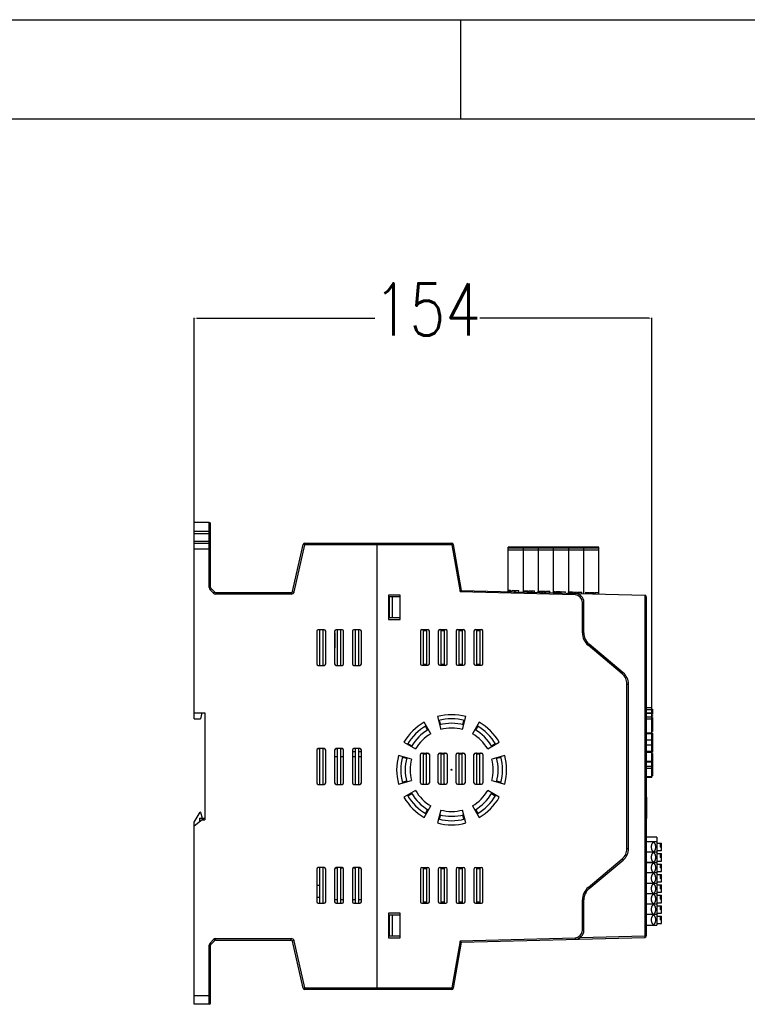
# Model space of a CAD drawing. Header units: millimetres. Extents: x -2787 to 4673, y -54 to 2046.
# Tile 27 of 124: x -2440 to -2196, y 392 to 723. Entities that reach past the tile are written whole.
import ezdxf

# ---------------------------------------------------------------- set-up
doc = ezdxf.new("R2010")
doc.units = ezdxf.units.MM
doc.header["$LTSCALE"] = 81.675
doc.header["$PDMODE"] = 3
doc.header["$PDSIZE"] = 0.3125
doc.layers.get('0').update_dxf_attribs({"linetype": 'CONTINUOUS'})
doc.layers.get('DEFPOINTS').update_dxf_attribs({"linetype": 'CONTINUOUS'})
doc.styles.get("Standard").update_dxf_attribs({"font": 'SIMPLEX.SHX', "width": 0.8})
doc.dimstyles.new('DIMSTYLE_2', dxfattribs={"dimtxt": 17.5, "dimasz": 0.9375, "dimexe": 0.125, "dimexo": 0.0625, "dimtad": 0, "dimtih": 1, "dimtoh": 1, "dimdsep": 46, "dimtxsty": 'Standard', "dimblk": '_FILLED', "dimblk1": '_FILLED', "dimblk2": '_FILLED', "dimcen": 0.09, "dimazin": 2, "dimtfac": 1, "dimtmove": 0, "dimatfit": 2, "dimldrblk": '_FILLED', "dimfxl": 1, "dimtolj": 1, "dimarcsym": 0})

# ---------------------------------------------------------------- blocks, each defined once
blk = doc.blocks.new('_FILLED')
at = {"color": 0, "linetype": 'ByBlock'}
blk.add_solid([(0, 0), (-1, 0.17), (-1, -0.17)], dxfattribs=at)
blk = doc.blocks.new('*D23')
at = {"color": 0, "lineweight": -2, "transparency": 16777216}
for p, q in [((-2381.57, 545.45), (-2381.57, 623.05)), ((-2380.63, 622.93), (-2320.81, 622.93)), ((-2228.66, 622.93), (-2285.56, 622.93)), ((-2227.73, 490.22), (-2227.73, 623.05))]:
    blk.add_line(p, q, dxfattribs=at)
at = {"layer": 'DEFPOINTS', "color": 0, "transparency": 16777216}
for p in [(-2227.73, 622.93), (-2381.57, 545.39), (-2227.73, 490.16)]:
    blk.add_point(p, dxfattribs=at)
at = {"color": 0, "lineweight": -2, "transparency": 16777216, "xscale": 0.9375, "yscale": 0.9375, "zscale": 0.9375, "rotation": 180}
blk.add_blockref('_FILLED', (-2381.57, 622.93), dxfattribs=at)
at = {"color": 0, "lineweight": -2, "transparency": 16777216, "xscale": 0.9375, "yscale": 0.9375, "zscale": 0.9375}
blk.add_blockref('_FILLED', (-2227.73, 622.93), dxfattribs=at)
at = {"color": 0, "transparency": 16777216, "insert": (-2303.19, 634.6), "char_height": 17.5, "width": 28, "attachment_point": 2, "line_spacing_factor": 0.9}
blk.add_mtext('\\A1;154', dxfattribs=at)

msp = doc.modelspace()

# ---------------------------------------------------------------- linework, layer by layer
at = {"color": 3}
for p, q in [((-2787.047, 723.283), (-1797.047, 723.283)), ((-2381.567, 488.245), (-2381.567, 554.245)), ((-2376.567, 554.245), (-2381.567, 554.245)), ((-2376.567, 532.352), (-2376.567, 554.245)), ((-2376.067, 532.352), (-2376.067, 553.745)), ((-2376.067, 551.245), (-2381.567, 551.245)), ((-2376.067, 550.444), (-2381.567, 550.444)), ((-2376.567, 547.871), (-2381.567, 547.871)), ((-2381.567, 547.245), (-2376.567, 547.245)), ((-2348.503, 531.034), (-2344.912, 546.856)), ((-2348.015, 530.924), (-2344.425, 546.745)), ((-2344.425, 546.745), (-2344.912, 546.856)), ((-2344.425, 547.245), (-2344.425, 546.745)), ((-2344.425, 547.245), (-2294.987, 547.245)), ((-2294.987, 546.745), (-2344.425, 546.745)), ((-2320.067, 397.245), (-2320.067, 547.245)), ((-2294.987, 547.245), (-2294.987, 546.745)), ((-2294.987, 546.745), (-2294.494, 546.832)), ((-2294.987, 546.745), (-2292.19, 530.885)), ((-2294.494, 546.832), (-2291.769, 531.374)), ((-2376.067, 545.245), (-2381.567, 545.245)), ((-2275.977, 530.96), (-2275.977, 545.985)), ((-2275.977, 545.985), (-2245.497, 545.985)), ((-2245.497, 545.885), (-2275.977, 545.885)), ((-2275.977, 545.835), (-2245.497, 545.835)), ((-2275.977, 545.735), (-2245.497, 545.735)), ((-2245.497, 545.635), (-2275.977, 545.635)), ((-2275.977, 545.085), (-2245.497, 545.085)), ((-2245.497, 544.985), (-2275.977, 544.985)), ((-2245.497, 544.885), (-2275.977, 544.885)), ((-2270.897, 530.827), (-2270.897, 545.985)), ((-2265.817, 531.194), (-2265.817, 545.985)), ((-2260.737, 531.061), (-2260.737, 545.985)), ((-2255.657, 530.928), (-2255.657, 545.985)), ((-2250.577, 530.295), (-2250.577, 545.985)), ((-2245.497, 530.662), (-2245.497, 545.985)), ((-2376.067, 532.352), (-2376.567, 532.352)), ((-2375.921, 531.999), (-2376.274, 531.645)), ((-2375.067, 530.438), (-2376.274, 531.645)), ((-2374.714, 530.791), (-2375.921, 531.999)), ((-2374.714, 530.791), (-2375.067, 530.438)), ((-2374.36, 530.645), (-2374.36, 530.145)), ((-2374.36, 530.645), (-2348.99, 530.645)), ((-2348.99, 530.145), (-2374.36, 530.145)), ((-2348.99, 530.145), (-2348.99, 530.645)), ((-2348.503, 531.034), (-2348.015, 530.924)), ((-2316.267, 529.845), (-2316.267, 521.645)), ((-2312.367, 529.845), (-2316.267, 529.845)), ((-2312.367, 521.645), (-2312.367, 529.845)), ((-2292.19, 530.885), (-2291.769, 531.374)), ((-2253.502, 529.872), (-2292.19, 530.885)), ((-2291.769, 531.374), (-2230.041, 529.757)), ((-2275.867, 530.957), (-2275.854, 531.457)), ((-2275.854, 531.457), (-2275.179, 531.44)), ((-2275.53, 530.949), (-2275.516, 531.448)), ((-2275.192, 530.94), (-2275.179, 531.44)), ((-2274.742, 530.928), (-2274.729, 531.428)), ((-2274.729, 531.428), (-2272.48, 531.369)), ((-2273.843, 530.904), (-2273.83, 531.404)), ((-2273.393, 530.893), (-2273.38, 531.392)), ((-2272.493, 530.869), (-2272.48, 531.369)), ((-2270.869, 530.827), (-2270.856, 531.326)), ((-2270.856, 531.326), (-2269.281, 531.285)), ((-2270.825, 530.825), (-2270.812, 531.325)), ((-2270.65, 530.821), (-2270.637, 531.321)), ((-2270.475, 530.816), (-2270.462, 531.316)), ((-2270.213, 530.809), (-2270.2, 531.309)), ((-2270.038, 530.805), (-2270.025, 531.305)), ((-2269.732, 530.797), (-2269.718, 531.297)), ((-2269.557, 530.792), (-2269.543, 531.292)), ((-2269.382, 530.788), (-2269.369, 531.287)), ((-2269.338, 530.786), (-2269.325, 531.286)), ((-2269.294, 530.785), (-2269.281, 531.285)), ((-2268.944, 530.776), (-2268.931, 531.276)), ((-2268.931, 531.276), (-2267.182, 531.23)), ((-2268.245, 530.758), (-2268.231, 531.258)), ((-2267.895, 530.749), (-2267.882, 531.249)), ((-2267.195, 530.73), (-2267.182, 531.23)), ((-2265.97, 530.698), (-2265.957, 531.198)), ((-2265.957, 531.198), (-2265.507, 531.186)), ((-2265.745, 530.692), (-2265.732, 531.192)), ((-2265.52, 530.687), (-2265.507, 531.186)), ((-2265.221, 530.679), (-2265.207, 531.179)), ((-2265.207, 531.179), (-2263.708, 531.139)), ((-2264.621, 530.663), (-2264.608, 531.163)), ((-2264.321, 530.655), (-2264.308, 531.155)), ((-2263.721, 530.639), (-2263.708, 531.139)), ((-2263.421, 530.632), (-2263.408, 531.131)), ((-2263.408, 531.131), (-2261.984, 531.094)), ((-2261.997, 530.594), (-2261.984, 531.094)), ((-2260.735, 530.561), (-2260.722, 531.061)), ((-2260.722, 531.061), (-2260.272, 531.049)), ((-2260.51, 530.555), (-2260.497, 531.055)), ((-2260.285, 530.549), (-2260.272, 531.049)), ((-2259.985, 530.542), (-2259.972, 531.041)), ((-2259.972, 531.041), (-2258.51, 531.003)), ((-2259.947, 530.541), (-2259.934, 531.04)), ((-2259.797, 530.537), (-2259.784, 531.036)), ((-2259.647, 530.533), (-2259.634, 531.033)), ((-2259.46, 530.528), (-2259.447, 531.028)), ((-2259.123, 530.519), (-2259.11, 531.019)), ((-2258.935, 530.514), (-2258.922, 531.014)), ((-2258.785, 530.51), (-2258.772, 531.01)), ((-2258.635, 530.506), (-2258.622, 531.006)), ((-2258.56, 530.504), (-2258.547, 531.004)), ((-2258.523, 530.503), (-2258.51, 531.003)), ((-2258.223, 530.495), (-2258.21, 530.995)), ((-2258.21, 530.995), (-2256.785, 530.958)), ((-2256.798, 530.458), (-2256.785, 530.958)), ((-2255.768, 530.431), (-2255.754, 530.931)), ((-2255.754, 530.931), (-2254.517, 530.899)), ((-2255.733, 530.43), (-2255.72, 530.93)), ((-2255.596, 530.427), (-2255.583, 530.926)), ((-2255.458, 530.423), (-2255.445, 530.923)), ((-2255.252, 530.418), (-2255.239, 530.917)), ((-2255.115, 530.414), (-2255.102, 530.914)), ((-2254.874, 530.408), (-2254.861, 530.908)), ((-2254.737, 530.404), (-2254.724, 530.904)), ((-2254.599, 530.401), (-2254.586, 530.9)), ((-2254.565, 530.4), (-2254.552, 530.899)), ((-2254.53, 530.399), (-2254.517, 530.899)), ((-2254.256, 530.392), (-2254.242, 530.891)), ((-2254.242, 530.891), (-2252.868, 530.855)), ((-2253.706, 530.377), (-2253.693, 530.877)), ((-2253.502, 529.872), (-2253.489, 530.371)), ((-2253.431, 530.37), (-2253.418, 530.87)), ((-2252.881, 530.356), (-2252.868, 530.855)), ((-2252.606, 530.348), (-2252.593, 530.848)), ((-2252.593, 530.848), (-2251.287, 530.814)), ((-2251.3, 530.314), (-2251.287, 530.814)), ((-2249.935, 530.278), (-2249.922, 530.778)), ((-2249.922, 530.778), (-2248.685, 530.746)), ((-2249.901, 530.278), (-2249.888, 530.777)), ((-2249.763, 530.274), (-2249.75, 530.774)), ((-2249.626, 530.27), (-2249.613, 530.77)), ((-2249.42, 530.265), (-2249.407, 530.765)), ((-2249.282, 530.261), (-2249.269, 530.761)), ((-2249.042, 530.255), (-2249.029, 530.755)), ((-2248.904, 530.251), (-2248.891, 530.751)), ((-2248.767, 530.248), (-2248.754, 530.748)), ((-2248.732, 530.247), (-2248.719, 530.747)), ((-2248.698, 530.246), (-2248.685, 530.746)), ((-2248.423, 530.239), (-2248.41, 530.739)), ((-2248.41, 530.739), (-2247.07, 530.704)), ((-2248.389, 530.238), (-2248.376, 530.738)), ((-2248.251, 530.234), (-2248.238, 530.734)), ((-2248.114, 530.231), (-2248.101, 530.731)), ((-2247.942, 530.226), (-2247.929, 530.726)), ((-2247.633, 530.218), (-2247.62, 530.718)), ((-2247.461, 530.214), (-2247.448, 530.713)), ((-2247.324, 530.21), (-2247.31, 530.71)), ((-2247.186, 530.206), (-2247.173, 530.706)), ((-2247.117, 530.205), (-2247.104, 530.704)), ((-2247.083, 530.204), (-2247.07, 530.704)), ((-2246.808, 530.197), (-2246.795, 530.696)), ((-2246.795, 530.696), (-2245.489, 530.662)), ((-2245.502, 530.162), (-2245.489, 530.662)), ((-2230.041, 529.757), (-2230.041, 415.232)), ((-2312.467, 529.245), (-2316.267, 529.245)), ((-2316.067, 529.245), (-2316.067, 522.245)), ((-2315.067, 529.245), (-2315.067, 522.245)), ((-2312.467, 529.245), (-2312.467, 522.245)), ((-2312.367, 527.245), (-2312.467, 527.245)), ((-2251.067, 517.163), (-2251.067, 527.372)), ((-2251.067, 527.372), (-2250.567, 527.372)), ((-2250.567, 517.163), (-2250.567, 527.372)), ((-2229.567, 529.258), (-2229.567, 415.232)), ((-2316.267, 522.245), (-2312.467, 522.245)), ((-2316.267, 521.645), (-2312.367, 521.645)), ((-2340.367, 517.697), (-2340.367, 506.697)), ((-2337.867, 518.197), (-2339.867, 518.197)), ((-2339.367, 506.397), (-2339.367, 517.997)), ((-2338.367, 517.997), (-2338.367, 506.397)), ((-2337.367, 506.697), (-2337.367, 517.697)), ((-2334.367, 517.697), (-2334.367, 506.697)), ((-2334.367, 517.095), (-2334.317, 517.095)), ((-2334.317, 517.095), (-2334.317, 512.095)), ((-2331.867, 518.197), (-2333.867, 518.197)), ((-2333.367, 506.397), (-2333.367, 517.997)), ((-2332.367, 517.997), (-2332.367, 506.397)), ((-2331.367, 506.697), (-2331.367, 517.697)), ((-2328.367, 517.697), (-2328.367, 506.697)), ((-2325.867, 518.197), (-2327.867, 518.197)), ((-2327.367, 506.397), (-2327.367, 517.997)), ((-2326.367, 517.997), (-2326.367, 506.397)), ((-2325.367, 506.697), (-2325.367, 517.697)), ((-2305.519, 517.734), (-2305.519, 506.735)), ((-2305.019, 518.234), (-2303.025, 518.234)), ((-2304.522, 506.435), (-2304.522, 518.034)), ((-2304.522, 517.934), (-2303.522, 517.934)), ((-2303.522, 518.034), (-2303.522, 506.435)), ((-2302.525, 506.735), (-2302.525, 517.734)), ((-2299.519, 517.734), (-2299.519, 506.735)), ((-2299.019, 518.234), (-2297.025, 518.234)), ((-2298.522, 506.435), (-2298.522, 518.034)), ((-2298.522, 517.934), (-2297.522, 517.934)), ((-2297.522, 518.034), (-2297.522, 506.435)), ((-2296.525, 506.735), (-2296.525, 517.734)), ((-2293.519, 517.734), (-2293.519, 506.735)), ((-2293.019, 518.234), (-2291.025, 518.234)), ((-2292.522, 506.435), (-2292.522, 518.034)), ((-2292.522, 517.934), (-2291.522, 517.934)), ((-2291.522, 518.034), (-2291.522, 506.435)), ((-2290.525, 506.735), (-2290.525, 517.734)), ((-2287.519, 517.734), (-2287.519, 506.735)), ((-2287.019, 518.234), (-2285.025, 518.234)), ((-2286.522, 506.435), (-2286.522, 518.034)), ((-2286.522, 517.934), (-2285.522, 517.934)), ((-2285.522, 518.034), (-2285.522, 506.435)), ((-2284.525, 506.735), (-2284.525, 517.734)), ((-2251.067, 517.163), (-2250.567, 517.163)), ((-2249.102, 512.95), (-2248.781, 513.333)), ((-2237.353, 503.744), (-2248.781, 513.333)), ((-2334.317, 512.095), (-2334.367, 512.095)), ((-2237.675, 503.361), (-2249.102, 512.95)), ((-2303.522, 506.535), (-2304.522, 506.535)), ((-2297.522, 506.535), (-2298.522, 506.535)), ((-2291.522, 506.535), (-2292.522, 506.535)), ((-2285.522, 506.535), (-2286.522, 506.535)), ((-2339.867, 506.197), (-2337.867, 506.197)), ((-2333.867, 506.197), (-2331.867, 506.197)), ((-2327.867, 506.197), (-2325.867, 506.197)), ((-2305.019, 506.235), (-2303.025, 506.235)), ((-2299.019, 506.235), (-2297.025, 506.235)), ((-2293.019, 506.235), (-2291.025, 506.235)), ((-2287.019, 506.235), (-2285.025, 506.235)), ((-2237.675, 503.361), (-2237.353, 503.744)), ((-2236.067, 499.914), (-2235.567, 499.914)), ((-2236.067, 444.577), (-2236.067, 499.914)), ((-2235.567, 444.577), (-2235.567, 499.914)), ((-2381.567, 490.245), (-2377.967, 490.245)), ((-2379.075, 490.245), (-2379.485, 488.245)), ((-2377.967, 490.245), (-2377.967, 454.245)), ((-2229.567, 492.045), (-2227.727, 492.045)), ((-2227.727, 491.245), (-2229.567, 491.245)), ((-2229.567, 490.256), (-2227.727, 490.256)), ((-2227.727, 490.015), (-2229.567, 490.015)), ((-2227.727, 468.445), (-2227.727, 492.045)), ((-2227.727, 491.445), (-2227.527, 491.445)), ((-2227.727, 491.411), (-2227.527, 491.411)), ((-2227.727, 491.343), (-2227.527, 491.343)), ((-2227.727, 491.207), (-2227.527, 491.207)), ((-2227.727, 491.071), (-2227.527, 491.071)), ((-2227.727, 490.934), (-2227.527, 490.934)), ((-2227.727, 490.798), (-2227.527, 490.798)), ((-2227.727, 490.662), (-2227.527, 490.662)), ((-2227.727, 490.594), (-2227.527, 490.594)), ((-2227.727, 490.56), (-2227.527, 490.56)), ((-2227.727, 490.526), (-2227.527, 490.526)), ((-2227.727, 490.458), (-2227.527, 490.458)), ((-2227.727, 490.356), (-2227.527, 490.356)), ((-2227.727, 490.288), (-2227.527, 490.288)), ((-2227.727, 490.151), (-2227.527, 490.151)), ((-2227.727, 489.981), (-2227.527, 489.981)), ((-2227.527, 491.445), (-2227.527, 489.845)), ((-2381.567, 488.245), (-2379.485, 488.245)), ((-2302.027, 483.219), (-2304.277, 487.117)), ((-2299.815, 488.965), (-2298.651, 484.618)), ((-2299.169, 487.712), (-2298.781, 486.263)), ((-2291.404, 484.618), (-2290.239, 488.965)), ((-2291.274, 486.263), (-2290.885, 487.712)), ((-2285.777, 487.117), (-2288.027, 483.219)), ((-2229.567, 488.861), (-2227.727, 488.861)), ((-2227.727, 488.168), (-2229.567, 488.168)), ((-2227.727, 489.879), (-2227.527, 489.879)), ((-2227.727, 489.845), (-2227.527, 489.845)), ((-2227.727, 489.345), (-2227.527, 489.345)), ((-2227.727, 489.145), (-2227.527, 489.145)), ((-2227.727, 488.645), (-2227.527, 488.645)), ((-2227.727, 487.745), (-2227.527, 487.745)), ((-2227.527, 489.345), (-2227.527, 489.145)), ((-2227.527, 488.645), (-2227.527, 483.945)), ((-2303.098, 484.474), (-2303.848, 485.773)), ((-2286.206, 485.773), (-2286.956, 484.474)), ((-2229.567, 483.545), (-2227.727, 483.545)), ((-2227.727, 483.945), (-2227.527, 483.945)), ((-2227.727, 483.434), (-2227.527, 483.434)), ((-2227.527, 483.434), (-2227.527, 477.056)), ((-2311.049, 480.345), (-2307.151, 478.095)), ((-2282.903, 478.095), (-2279.006, 480.345)), ((-2227.727, 483.145), (-2229.567, 483.145)), ((-2229.567, 481.145), (-2227.727, 481.145)), ((-2227.727, 482.434), (-2227.527, 482.434)), ((-2227.727, 481.245), (-2227.527, 481.245)), ((-2340.367, 477.697), (-2340.367, 466.697)), ((-2339.442, 478.145), (-2340.08, 478.145)), ((-2337.867, 478.197), (-2339.867, 478.197)), ((-2339.367, 466.397), (-2339.367, 477.997)), ((-2338.367, 477.997), (-2338.367, 466.397)), ((-2337.367, 466.697), (-2337.367, 477.697)), ((-2334.367, 477.697), (-2334.367, 466.697)), ((-2334.317, 477.645), (-2334.367, 477.645)), ((-2334.317, 477.907), (-2334.317, 477.645)), ((-2333.442, 478.145), (-2334.08, 478.145)), ((-2331.867, 478.197), (-2333.867, 478.197)), ((-2333.367, 466.397), (-2333.367, 477.997)), ((-2332.367, 477.997), (-2332.367, 466.397)), ((-2331.654, 478.145), (-2332.293, 478.145)), ((-2331.367, 466.697), (-2331.367, 477.697)), ((-2328.367, 477.697), (-2328.367, 466.697)), ((-2327.367, 477.145), (-2328.367, 477.145)), ((-2325.867, 478.197), (-2327.867, 478.197)), ((-2327.367, 466.397), (-2327.367, 477.997)), ((-2326.367, 477.997), (-2326.367, 466.397)), ((-2325.367, 477.145), (-2326.367, 477.145)), ((-2325.367, 466.697), (-2325.367, 477.697)), ((-2309.706, 479.916), (-2308.406, 479.166)), ((-2305.019, 476.734), (-2303.025, 476.734)), ((-2299.019, 476.734), (-2297.025, 476.734)), ((-2293.019, 476.734), (-2291.025, 476.734)), ((-2287.019, 476.734), (-2285.025, 476.734)), ((-2281.648, 479.166), (-2280.349, 479.916)), ((-2227.727, 479.345), (-2229.567, 479.345)), ((-2229.567, 477.345), (-2227.727, 477.345)), ((-2227.727, 476.945), (-2229.567, 476.945)), ((-2227.727, 479.245), (-2227.527, 479.245)), ((-2227.727, 478.056), (-2227.527, 478.056)), ((-2227.727, 477.056), (-2227.527, 477.056)), ((-2333.367, 475.395), (-2334.367, 475.395)), ((-2331.367, 475.395), (-2332.367, 475.395)), ((-2327.367, 475.395), (-2328.367, 475.395)), ((-2325.367, 475.395), (-2326.367, 475.395)), ((-2308.55, 474.719), (-2312.897, 475.883)), ((-2310.195, 474.849), (-2311.644, 475.237)), ((-2305.519, 466.735), (-2305.519, 476.234)), ((-2304.522, 466.435), (-2304.522, 476.534)), ((-2304.522, 476.434), (-2303.522, 476.434)), ((-2303.522, 466.435), (-2303.522, 476.534)), ((-2302.525, 476.234), (-2302.525, 466.735)), ((-2299.519, 466.735), (-2299.519, 476.234)), ((-2298.522, 466.435), (-2298.522, 476.534)), ((-2298.522, 476.434), (-2297.522, 476.434)), ((-2297.522, 466.435), (-2297.522, 476.534)), ((-2296.525, 476.234), (-2296.525, 466.735)), ((-2293.519, 466.735), (-2293.519, 476.234)), ((-2292.522, 466.435), (-2292.522, 476.534)), ((-2292.522, 476.434), (-2291.522, 476.434)), ((-2291.522, 466.435), (-2291.522, 476.534)), ((-2290.525, 476.234), (-2290.525, 466.735)), ((-2287.519, 466.735), (-2287.519, 476.234)), ((-2286.522, 466.435), (-2286.522, 476.534)), ((-2286.522, 476.434), (-2285.522, 476.434)), ((-2285.522, 466.435), (-2285.522, 476.534)), ((-2284.525, 476.234), (-2284.525, 466.735)), ((-2277.157, 475.883), (-2281.504, 474.719)), ((-2278.411, 475.237), (-2279.86, 474.849)), ((-2229.567, 474.045), (-2227.727, 474.045)), ((-2227.727, 473.666), (-2229.567, 473.666)), ((-2227.727, 476.545), (-2227.527, 476.545)), ((-2227.527, 476.545), (-2227.527, 469.045)), ((-2229.567, 472.318), (-2227.727, 472.318)), ((-2227.727, 471.534), (-2229.567, 471.534)), ((-2227.727, 472.745), (-2227.527, 472.745)), ((-2227.727, 472.662), (-2227.527, 472.662)), ((-2227.727, 472.594), (-2227.527, 472.594)), ((-2227.727, 472.56), (-2227.527, 472.56)), ((-2227.727, 472.526), (-2227.527, 472.526)), ((-2227.727, 472.458), (-2227.527, 472.458)), ((-2227.727, 472.356), (-2227.527, 472.356)), ((-2227.727, 472.288), (-2227.527, 472.288)), ((-2227.727, 472.245), (-2227.527, 472.245)), ((-2227.727, 472.202), (-2227.527, 472.202)), ((-2227.727, 472.117), (-2227.527, 472.117)), ((-2227.727, 471.947), (-2227.527, 471.947)), ((-2227.727, 471.777), (-2227.527, 471.777)), ((-2227.727, 471.607), (-2227.527, 471.607)), ((-2227.727, 471.437), (-2227.527, 471.437)), ((-2227.727, 471.266), (-2227.527, 471.266)), ((-2227.727, 471.181), (-2227.527, 471.181)), ((-2227.727, 471.139), (-2227.527, 471.139)), ((-2227.727, 471.096), (-2227.527, 471.096)), ((-2227.727, 471.011), (-2227.527, 471.011)), ((-2227.727, 470.883), (-2227.527, 470.883)), ((-2227.727, 470.798), (-2227.527, 470.798)), ((-2227.727, 470.628), (-2227.527, 470.628)), ((-2227.727, 470.415), (-2227.527, 470.415)), ((-2227.727, 470.288), (-2227.527, 470.288)), ((-2227.727, 470.245), (-2227.527, 470.245)), ((-2312.897, 466.307), (-2308.55, 467.472)), ((-2311.644, 466.953), (-2310.195, 467.342)), ((-2281.504, 467.472), (-2277.157, 466.307)), ((-2279.86, 467.342), (-2278.411, 466.953)), ((-2229.567, 468.882), (-2227.727, 468.882)), ((-2227.727, 468.445), (-2229.567, 468.445)), ((-2227.727, 469.045), (-2227.527, 469.045)), ((-2339.867, 466.197), (-2337.867, 466.197)), ((-2333.867, 466.197), (-2331.867, 466.197)), ((-2327.867, 466.197), (-2325.867, 466.197)), ((-2307.151, 464.095), (-2311.049, 461.845)), ((-2305.019, 466.235), (-2303.025, 466.235)), ((-2299.019, 466.235), (-2297.025, 466.235)), ((-2293.019, 466.235), (-2291.025, 466.235)), ((-2287.019, 466.235), (-2285.025, 466.235)), ((-2279.006, 461.845), (-2282.903, 464.095)), ((-2308.406, 463.024), (-2309.706, 462.274)), ((-2280.349, 462.274), (-2281.648, 463.024)), ((-2229.547, 461.857), (-2229.547, 454.71)), ((-2381.567, 453.512), (-2379.567, 456.845)), ((-2379.503, 456.845), (-2379.567, 456.845)), ((-2379.503, 456.845), (-2378.967, 454.845)), ((-2304.277, 455.074), (-2302.027, 458.971)), ((-2303.848, 456.417), (-2303.098, 457.716)), ((-2298.651, 457.572), (-2299.815, 453.225)), ((-2290.239, 453.225), (-2291.404, 457.572)), ((-2288.027, 458.971), (-2285.777, 455.074)), ((-2286.956, 457.716), (-2286.206, 456.417)), ((-2381.567, 452.245), (-2378.317, 454.845)), ((-2379.767, 454.845), (-2379.767, 453.685)), ((-2379.767, 454.845), (-2377.967, 454.845)), ((-2379.067, 454.245), (-2377.967, 454.245)), ((-2298.781, 455.928), (-2299.169, 454.478)), ((-2290.885, 454.478), (-2291.274, 455.928)), ((-2381.567, 392.245), (-2381.567, 453.512)), ((-2226.027, 448.408), (-2229.567, 448.408)), ((-2226.027, 446.908), (-2229.567, 446.908)), ((-2226.027, 448.408), (-2226.027, 439.908)), ((-2236.067, 444.577), (-2235.567, 444.577)), ((-2226.027, 446.408), (-2224.427, 446.408)), ((-2226.027, 443.908), (-2224.427, 443.908)), ((-2224.927, 446.408), (-2224.927, 445.106)), ((-2224.427, 445.106), (-2224.927, 445.106)), ((-2224.427, 443.908), (-2224.427, 446.408)), ((-2249.102, 431.54), (-2237.675, 441.129)), ((-2248.781, 431.157), (-2237.353, 440.746)), ((-2237.675, 441.129), (-2237.353, 440.746)), ((-2226.027, 443.408), (-2229.567, 443.408)), ((-2226.027, 442.908), (-2224.427, 442.908)), ((-2226.027, 440.408), (-2224.427, 440.408)), ((-2224.927, 442.908), (-2224.927, 441.606)), ((-2224.427, 441.606), (-2224.927, 441.606)), ((-2224.427, 440.408), (-2224.427, 442.908)), ((-2340.367, 437.697), (-2340.367, 426.697)), ((-2337.867, 438.197), (-2339.867, 438.197)), ((-2339.367, 426.397), (-2339.367, 437.997)), ((-2338.367, 437.997), (-2338.367, 426.397)), ((-2337.367, 426.697), (-2337.367, 437.697)), ((-2334.367, 437.697), (-2334.367, 426.697)), ((-2333.367, 437.995), (-2334.258, 437.995)), ((-2331.867, 438.197), (-2333.867, 438.197)), ((-2333.367, 426.397), (-2333.367, 437.997)), ((-2332.367, 437.997), (-2332.367, 426.397)), ((-2331.476, 437.995), (-2332.367, 437.995)), ((-2331.367, 426.697), (-2331.367, 437.697)), ((-2328.367, 437.697), (-2328.367, 426.697)), ((-2327.367, 437.995), (-2328.258, 437.995)), ((-2325.867, 438.197), (-2327.867, 438.197)), ((-2327.367, 426.397), (-2327.367, 437.997)), ((-2326.367, 437.997), (-2326.367, 426.397)), ((-2325.476, 437.995), (-2326.367, 437.995)), ((-2325.367, 426.697), (-2325.367, 437.697)), ((-2305.519, 437.734), (-2305.519, 426.735)), ((-2305.019, 438.234), (-2303.025, 438.234)), ((-2304.522, 426.435), (-2304.522, 438.034)), ((-2304.522, 437.934), (-2303.522, 437.934)), ((-2303.522, 438.034), (-2303.522, 426.435)), ((-2302.525, 426.735), (-2302.525, 437.734)), ((-2299.519, 437.734), (-2299.519, 426.735)), ((-2299.019, 438.234), (-2297.025, 438.234)), ((-2298.522, 426.435), (-2298.522, 438.034)), ((-2298.522, 437.934), (-2297.522, 437.934)), ((-2297.522, 438.034), (-2297.522, 426.435)), ((-2296.525, 426.735), (-2296.525, 437.734)), ((-2293.519, 437.734), (-2293.519, 426.735)), ((-2293.019, 438.234), (-2291.025, 438.234)), ((-2292.522, 426.435), (-2292.522, 438.034)), ((-2292.522, 437.934), (-2291.522, 437.934)), ((-2291.522, 438.034), (-2291.522, 426.435)), ((-2290.525, 426.735), (-2290.525, 437.734)), ((-2287.519, 437.734), (-2287.519, 426.735)), ((-2287.019, 438.234), (-2285.025, 438.234)), ((-2286.522, 426.435), (-2286.522, 438.034)), ((-2286.522, 437.934), (-2285.522, 437.934)), ((-2285.522, 438.034), (-2285.522, 426.435)), ((-2284.525, 426.735), (-2284.525, 437.734)), ((-2229.567, 439.908), (-2226.027, 439.908)), ((-2226.027, 439.895), (-2229.567, 439.895)), ((-2226.027, 439.895), (-2226.027, 418.895)), ((-2226.027, 439.395), (-2224.427, 439.395)), ((-2224.927, 439.395), (-2224.927, 438.093)), ((-2224.427, 438.093), (-2224.927, 438.093)), ((-2224.427, 436.895), (-2224.427, 439.395)), ((-2226.027, 436.395), (-2229.567, 436.395)), ((-2226.027, 436.895), (-2224.427, 436.895)), ((-2226.027, 435.895), (-2224.427, 435.895)), ((-2224.927, 435.895), (-2224.927, 434.593)), ((-2224.427, 434.593), (-2224.927, 434.593)), ((-2224.427, 433.395), (-2224.427, 435.895)), ((-2339.367, 432.195), (-2340.367, 432.195)), ((-2249.102, 431.54), (-2248.781, 431.157)), ((-2226.027, 432.895), (-2229.567, 432.895)), ((-2226.027, 433.395), (-2224.427, 433.395)), ((-2226.027, 432.395), (-2224.427, 432.395)), ((-2224.927, 432.395), (-2224.927, 431.093)), ((-2224.427, 431.093), (-2224.927, 431.093)), ((-2224.427, 429.895), (-2224.427, 432.395)), ((-2339.367, 428.195), (-2340.367, 428.195)), ((-2334.367, 427.495), (-2333.367, 427.495)), ((-2332.367, 427.495), (-2331.367, 427.495)), ((-2328.367, 427.495), (-2327.367, 427.495)), ((-2326.367, 427.495), (-2325.367, 427.495)), ((-2251.067, 427.327), (-2250.567, 427.327)), ((-2251.067, 417.118), (-2251.067, 427.327)), ((-2250.567, 417.118), (-2250.567, 427.327)), ((-2226.027, 429.395), (-2229.567, 429.395)), ((-2226.027, 429.895), (-2224.427, 429.895)), ((-2226.027, 428.895), (-2224.427, 428.895)), ((-2224.927, 428.895), (-2224.927, 427.593)), ((-2224.427, 427.593), (-2224.927, 427.593)), ((-2224.427, 426.395), (-2224.427, 428.895)), ((-2339.867, 426.197), (-2337.867, 426.197)), ((-2333.867, 426.197), (-2331.867, 426.197)), ((-2327.867, 426.197), (-2325.867, 426.197)), ((-2305.019, 426.235), (-2303.025, 426.235)), ((-2303.522, 426.535), (-2304.522, 426.535)), ((-2299.019, 426.235), (-2297.025, 426.235)), ((-2297.522, 426.535), (-2298.522, 426.535)), ((-2293.019, 426.235), (-2291.025, 426.235)), ((-2291.522, 426.535), (-2292.522, 426.535)), ((-2287.019, 426.235), (-2285.025, 426.235)), ((-2285.522, 426.535), (-2286.522, 426.535)), ((-2226.027, 425.895), (-2229.567, 425.895)), ((-2226.027, 426.395), (-2224.427, 426.395)), ((-2226.027, 425.395), (-2224.427, 425.395)), ((-2224.927, 425.395), (-2224.927, 424.093)), ((-2224.427, 424.093), (-2224.927, 424.093)), ((-2224.427, 422.895), (-2224.427, 425.395)), ((-2312.367, 422.845), (-2316.267, 422.845)), ((-2316.267, 422.845), (-2316.267, 414.645)), ((-2312.467, 422.245), (-2316.267, 422.245)), ((-2316.067, 422.245), (-2316.067, 415.245)), ((-2315.067, 422.245), (-2315.067, 415.245)), ((-2312.467, 422.245), (-2312.467, 415.245)), ((-2312.367, 414.645), (-2312.367, 422.845)), ((-2226.027, 422.395), (-2229.567, 422.395)), ((-2226.027, 422.895), (-2224.427, 422.895)), ((-2226.027, 421.895), (-2224.427, 421.895)), ((-2224.927, 421.895), (-2224.927, 420.593)), ((-2224.427, 420.593), (-2224.927, 420.593)), ((-2224.427, 419.395), (-2224.427, 421.895)), ((-2312.467, 417.245), (-2312.367, 417.245)), ((-2251.067, 417.118), (-2250.567, 417.118)), ((-2229.567, 418.895), (-2226.027, 418.895)), ((-2226.027, 419.395), (-2224.427, 419.395)), ((-2376.274, 412.845), (-2375.067, 414.052)), ((-2374.714, 413.699), (-2375.067, 414.052)), ((-2374.36, 413.845), (-2374.36, 414.345)), ((-2374.36, 414.345), (-2348.99, 414.345)), ((-2374.36, 413.845), (-2348.99, 413.845)), ((-2348.99, 413.845), (-2348.99, 414.345)), ((-2316.267, 415.245), (-2312.467, 415.245)), ((-2316.267, 414.645), (-2312.367, 414.645)), ((-2292.19, 413.605), (-2253.502, 414.618)), ((-2291.769, 413.116), (-2230.054, 414.732)), ((-2253.502, 414.618), (-2253.489, 414.119)), ((-2251.845, 414.661), (-2230.041, 415.232)), ((-2229.567, 415.232), (-2230.041, 415.232)), ((-2376.567, 392.245), (-2376.567, 412.138)), ((-2376.067, 412.138), (-2376.567, 412.138)), ((-2375.921, 412.491), (-2376.274, 412.845)), ((-2376.067, 392.745), (-2376.067, 412.138)), ((-2375.921, 412.491), (-2374.714, 413.699)), ((-2348.015, 413.566), (-2348.503, 413.456)), ((-2344.912, 397.634), (-2348.503, 413.456)), ((-2344.425, 397.745), (-2348.015, 413.566)), ((-2292.19, 413.605), (-2294.987, 397.745)), ((-2291.769, 413.116), (-2294.494, 397.658)), ((-2291.769, 413.116), (-2292.19, 413.605)), ((-2344.912, 397.634), (-2344.425, 397.745)), ((-2344.425, 397.745), (-2294.987, 397.745)), ((-2344.425, 397.745), (-2344.425, 397.245)), ((-2294.987, 397.245), (-2344.425, 397.245)), ((-2294.494, 397.658), (-2294.987, 397.745)), ((-2294.987, 397.745), (-2294.987, 397.245)), ((-2381.567, 395.245), (-2376.067, 395.245)), ((-2376.567, 392.245), (-2381.567, 392.245))]:
    msp.add_line(p, q, dxfattribs=at)
at = {"color": 7}
for p, q in [((-2292.047, 723.283), (-2292.047, 689.949)), ((-2753.714, 689.949), (-1830.38, 689.949))]:
    msp.add_line(p, q, dxfattribs=at)
at = {"color": 3}
msp.add_circle((-2295.027, 471.095), 0.153, dxfattribs=at)
for centre, radius, start, end in [((-2376.567, 553.745), 0.5, 0, 90), ((-2376.567, 546.745), 0.5, 0, 90), ((-2344.425, 546.745), 0.5, 90, 167.21312), ((-2294.987, 546.745), 0.5, 10, 90), ((-2375.567, 532.352), 1, 180, 225), ((-2375.567, 532.352), 0.5, 180, 225), ((-2374.36, 531.145), 1, 225, 270), ((-2374.36, 531.145), 0.5, 225, 270), ((-2348.99, 531.145), 0.5, 270, 347.21312), ((-2348.99, 531.145), 1, 270, 347.21312), ((-2253.567, 527.372), 2.5, 0, 88.5), ((-2253.567, 527.372), 3, 0, 88.5), ((-2230.067, 529.258), 0.5, 0, 88.5), ((-2339.867, 517.697), 0.5, 90, 180), ((-2339.567, 517.997), 0.2, 0, 90), ((-2338.167, 517.997), 0.2, 90, 180), ((-2337.867, 517.697), 0.5, 0, 90), ((-2333.867, 517.697), 0.5, 90, 180), ((-2333.567, 517.997), 0.2, 0, 90), ((-2332.167, 517.997), 0.2, 90, 180), ((-2331.867, 517.697), 0.5, 0, 90), ((-2327.867, 517.697), 0.5, 90, 180), ((-2327.567, 517.997), 0.2, 0, 90), ((-2326.167, 517.997), 0.2, 90, 180), ((-2325.867, 517.697), 0.5, 0, 90), ((-2305.019, 517.734), 0.5, 90, 180), ((-2304.722, 518.034), 0.2, 0, 90), ((-2303.322, 518.034), 0.2, 90, 180), ((-2303.025, 517.734), 0.5, 0, 90), ((-2299.019, 517.734), 0.5, 90, 180), ((-2298.722, 518.034), 0.2, 0, 90), ((-2297.322, 518.034), 0.2, 90, 180), ((-2297.025, 517.734), 0.5, 0, 90), ((-2293.019, 517.734), 0.5, 90, 180), ((-2292.722, 518.034), 0.2, 0, 90), ((-2291.322, 518.034), 0.2, 90, 180), ((-2291.025, 517.734), 0.5, 0, 90), ((-2287.019, 517.734), 0.5, 90, 180), ((-2286.722, 518.034), 0.2, 0, 90), ((-2285.322, 518.034), 0.2, 90, 180), ((-2285.025, 517.734), 0.5, 0, 90), ((-2245.567, 517.163), 5.5, 180, 230), ((-2245.567, 517.163), 5, 180, 230), ((-2339.867, 506.697), 0.5, 180, 270), ((-2337.867, 506.697), 0.5, 270, 0), ((-2333.867, 506.697), 0.5, 180, 270), ((-2331.867, 506.697), 0.5, 270, 0), ((-2327.867, 506.697), 0.5, 180, 270), ((-2325.867, 506.697), 0.5, 270, 0), ((-2305.019, 506.735), 0.5, 180, 270), ((-2303.025, 506.735), 0.5, 270, 0), ((-2299.019, 506.735), 0.5, 180, 270), ((-2297.025, 506.735), 0.5, 270, 0), ((-2293.019, 506.735), 0.5, 180, 270), ((-2291.025, 506.735), 0.5, 270, 0), ((-2287.019, 506.735), 0.5, 180, 270), ((-2285.025, 506.735), 0.5, 270, 0), ((-2339.567, 506.397), 0.2, 270, 0), ((-2338.167, 506.397), 0.2, 180, 270), ((-2333.567, 506.397), 0.2, 270, 0), ((-2332.167, 506.397), 0.2, 180, 270), ((-2327.567, 506.397), 0.2, 270, 0), ((-2326.167, 506.397), 0.2, 180, 270), ((-2304.722, 506.435), 0.2, 270, 0), ((-2303.322, 506.435), 0.2, 180, 270), ((-2298.722, 506.435), 0.2, 270, 0), ((-2297.322, 506.435), 0.2, 180, 270), ((-2292.722, 506.435), 0.2, 270, 0), ((-2291.322, 506.435), 0.2, 180, 270), ((-2286.722, 506.435), 0.2, 270, 0), ((-2285.322, 506.435), 0.2, 180, 270), ((-2240.567, 499.914), 4.5, 0, 50), ((-2240.567, 499.914), 5, 0, 50), ((-2295.027, 471.095), 18.5, 120, 150), ((-2295.027, 471.095), 18.5, 75, 105), ((-2295.027, 471.095), 17.125, 75, 105), ((-2295.027, 471.095), 15.625, 75, 105), ((-2295.027, 471.095), 18.5, 30, 60), ((-2295.027, 471.095), 17.125, 120, 150), ((-2295.027, 471.095), 15.625, 120, 150), ((-2295.027, 471.095), 14, 75, 105), ((-2295.027, 471.095), 15.625, 30, 60), ((-2295.027, 471.095), 17.125, 30, 60), ((-2295.027, 471.095), 14, 120, 150), ((-2295.027, 471.095), 14, 30, 60), ((-2339.867, 477.697), 0.5, 90, 180), ((-2339.567, 477.997), 0.2, 0, 90), ((-2338.167, 477.997), 0.2, 90, 180), ((-2337.867, 477.697), 0.5, 0, 90), ((-2333.867, 477.697), 0.5, 90, 180), ((-2333.567, 477.997), 0.2, 0, 90), ((-2332.167, 477.997), 0.2, 90, 180), ((-2331.867, 477.697), 0.5, 0, 90), ((-2327.867, 477.697), 0.5, 90, 180), ((-2327.567, 477.997), 0.2, 0, 90), ((-2326.167, 477.997), 0.2, 90, 180), ((-2325.867, 477.697), 0.5, 0, 90), ((-2305.019, 476.234), 0.5, 90, 180), ((-2304.722, 476.534), 0.2, 0, 90), ((-2303.322, 476.534), 0.2, 90, 180), ((-2303.025, 476.234), 0.5, 0, 90), ((-2299.019, 476.234), 0.5, 90, 180), ((-2298.722, 476.534), 0.2, 0, 90), ((-2297.322, 476.534), 0.2, 90, 180), ((-2297.025, 476.234), 0.5, 0, 90), ((-2293.019, 476.234), 0.5, 90, 180), ((-2292.722, 476.534), 0.2, 0, 90), ((-2291.322, 476.534), 0.2, 90, 180), ((-2291.025, 476.234), 0.5, 0, 90), ((-2287.019, 476.234), 0.5, 90, 180), ((-2286.722, 476.534), 0.2, 0, 90), ((-2285.322, 476.534), 0.2, 90, 180), ((-2285.025, 476.234), 0.5, 0, 90), ((-2295.027, 471.095), 18.5, 165, 195), ((-2295.027, 471.095), 17.125, 165, 195), ((-2295.027, 471.095), 15.625, 165, 195), ((-2295.027, 471.095), 14, 165, 195), ((-2295.027, 471.095), 14, 345, 15), ((-2295.027, 471.095), 15.625, 345, 15), ((-2295.027, 471.095), 17.125, 345, 15), ((-2295.027, 471.095), 18.5, 345, 15), ((-2339.867, 466.697), 0.5, 180, 270), ((-2339.567, 466.397), 0.2, 270, 0), ((-2338.167, 466.397), 0.2, 180, 270), ((-2337.867, 466.697), 0.5, 270, 0), ((-2333.867, 466.697), 0.5, 180, 270), ((-2333.567, 466.397), 0.2, 270, 0), ((-2332.167, 466.397), 0.2, 180, 270), ((-2331.867, 466.697), 0.5, 270, 0), ((-2327.867, 466.697), 0.5, 180, 270), ((-2327.567, 466.397), 0.2, 270, 0), ((-2326.167, 466.397), 0.2, 180, 270), ((-2325.867, 466.697), 0.5, 270, 0), ((-2295.027, 471.095), 14, 210, 240), ((-2305.019, 466.735), 0.5, 180, 270), ((-2304.722, 466.435), 0.2, 270, 0), ((-2303.322, 466.435), 0.2, 180, 270), ((-2303.025, 466.735), 0.5, 270, 0), ((-2299.019, 466.735), 0.5, 180, 270), ((-2298.722, 466.435), 0.2, 270, 0), ((-2297.322, 466.435), 0.2, 180, 270), ((-2297.025, 466.735), 0.5, 270, 0), ((-2293.019, 466.735), 0.5, 180, 270), ((-2292.722, 466.435), 0.2, 270, 0), ((-2291.322, 466.435), 0.2, 180, 270), ((-2291.025, 466.735), 0.5, 270, 0), ((-2295.027, 471.095), 14, 300, 330), ((-2287.019, 466.735), 0.5, 180, 270), ((-2286.722, 466.435), 0.2, 270, 0), ((-2285.322, 466.435), 0.2, 180, 270), ((-2285.025, 466.735), 0.5, 270, 0), ((-2295.027, 471.095), 18.5, 210, 240), ((-2295.027, 471.095), 17.125, 210, 240), ((-2295.027, 471.095), 15.625, 210, 240), ((-2295.027, 471.095), 15.625, 300, 330), ((-2295.027, 471.095), 17.125, 300, 330), ((-2295.027, 471.095), 18.5, 300, 330), ((-2295.027, 471.095), 14, 255, 285), ((-2295.027, 471.095), 17.125, 255, 285), ((-2295.027, 471.095), 15.625, 255, 285), ((-2295.027, 471.095), 18.5, 255, 285), ((-2240.567, 444.577), 4.5, 310, 0), ((-2240.567, 444.577), 5, 310, 0), ((-2339.867, 437.697), 0.5, 90, 180), ((-2339.567, 437.997), 0.2, 0, 90), ((-2338.167, 437.997), 0.2, 90, 180), ((-2337.867, 437.697), 0.5, 0, 90), ((-2333.867, 437.697), 0.5, 90, 180), ((-2333.567, 437.997), 0.2, 0, 90), ((-2332.167, 437.997), 0.2, 90, 180), ((-2331.867, 437.697), 0.5, 0, 90), ((-2327.867, 437.697), 0.5, 90, 180), ((-2327.567, 437.997), 0.2, 0, 90), ((-2326.167, 437.997), 0.2, 90, 180), ((-2325.867, 437.697), 0.5, 0, 90), ((-2305.019, 437.734), 0.5, 90, 180), ((-2304.722, 438.034), 0.2, 0, 90), ((-2303.322, 438.034), 0.2, 90, 180), ((-2303.025, 437.734), 0.5, 0, 90), ((-2299.019, 437.734), 0.5, 90, 180), ((-2298.722, 438.034), 0.2, 0, 90), ((-2297.322, 438.034), 0.2, 90, 180), ((-2297.025, 437.734), 0.5, 0, 90), ((-2293.019, 437.734), 0.5, 90, 180), ((-2292.722, 438.034), 0.2, 0, 90), ((-2291.322, 438.034), 0.2, 90, 180), ((-2291.025, 437.734), 0.5, 0, 90), ((-2287.019, 437.734), 0.5, 90, 180), ((-2286.722, 438.034), 0.2, 0, 90), ((-2285.322, 438.034), 0.2, 90, 180), ((-2285.025, 437.734), 0.5, 0, 90), ((-2245.567, 427.327), 5.5, 130, 180), ((-2245.567, 427.327), 5, 130, 180), ((-2339.867, 426.697), 0.5, 180, 270), ((-2339.567, 426.397), 0.2, 270, 0), ((-2338.167, 426.397), 0.2, 180, 270), ((-2337.867, 426.697), 0.5, 270, 0), ((-2333.867, 426.697), 0.5, 180, 270), ((-2333.567, 426.397), 0.2, 270, 0), ((-2332.167, 426.397), 0.2, 180, 270), ((-2331.867, 426.697), 0.5, 270, 0), ((-2327.867, 426.697), 0.5, 180, 270), ((-2327.567, 426.397), 0.2, 270, 0), ((-2326.167, 426.397), 0.2, 180, 270), ((-2325.867, 426.697), 0.5, 270, 0), ((-2305.019, 426.735), 0.5, 180, 270), ((-2304.722, 426.435), 0.2, 270, 0), ((-2303.322, 426.435), 0.2, 180, 270), ((-2303.025, 426.735), 0.5, 270, 0), ((-2299.019, 426.735), 0.5, 180, 270), ((-2298.722, 426.435), 0.2, 270, 0), ((-2297.322, 426.435), 0.2, 180, 270), ((-2297.025, 426.735), 0.5, 270, 0), ((-2293.019, 426.735), 0.5, 180, 270), ((-2292.722, 426.435), 0.2, 270, 0), ((-2291.322, 426.435), 0.2, 180, 270), ((-2291.025, 426.735), 0.5, 270, 0), ((-2287.019, 426.735), 0.5, 180, 270), ((-2286.722, 426.435), 0.2, 270, 0), ((-2285.322, 426.435), 0.2, 180, 270), ((-2285.025, 426.735), 0.5, 270, 0), ((-2253.567, 417.118), 2.5, 271.5, 0), ((-2253.567, 417.118), 3, 271.5, 0), ((-2374.36, 413.345), 1, 90, 135), ((-2374.36, 413.345), 0.5, 90, 135), ((-2348.99, 413.345), 1, 12.78688, 90), ((-2348.99, 413.345), 0.5, 12.78688, 90), ((-2230.067, 415.232), 0.5, 271.5, 0), ((-2375.567, 412.138), 1, 135, 180), ((-2375.567, 412.138), 0.5, 135, 180), ((-2344.425, 397.745), 0.5, 192.78688, 270), ((-2294.987, 397.745), 0.5, 270, 350), ((-2376.567, 392.745), 0.5, 270, 0)]:
    msp.add_arc(centre, radius, start, end, dxfattribs=at)
for points, knots in [([(-2376.067, 547.442), (-2376.067, 547.499), (-2376.095, 547.615), (-2376.248, 547.807), (-2376.442, 547.871), (-2376.567, 547.871)], [0, 0, 0, 0, 0.2339441, 0.4788712, 1, 1, 1, 1]), ([(-2227.159, 446.658), (-2227.21, 446.658), (-2227.318, 446.636), (-2227.466, 446.544), (-2227.599, 446.401), (-2227.714, 446.213), (-2227.808, 445.986), (-2227.904, 445.633), (-2227.949, 445.158), (-2227.904, 444.682), (-2227.808, 444.329), (-2227.714, 444.102), (-2227.599, 443.914), (-2227.466, 443.771), (-2227.318, 443.679), (-2227.21, 443.658), (-2227.159, 443.658)], [0, 0, 0, 0, 0.0419605, 0.0879643, 0.1406283, 0.2008939, 0.2684324, 0.3420537, 0.4999995, 0.6579442, 0.7315647, 0.799103, 0.8593692, 0.9120341, 0.9580389, 1, 1, 1, 1]), ([(-2227.159, 443.658), (-2227.108, 443.658), (-2227, 443.679), (-2226.852, 443.771), (-2226.719, 443.914), (-2226.604, 444.102), (-2226.51, 444.329), (-2226.414, 444.682), (-2226.369, 445.158), (-2226.414, 445.633), (-2226.51, 445.986), (-2226.604, 446.213), (-2226.719, 446.401), (-2226.852, 446.544), (-2227, 446.636), (-2227.108, 446.658), (-2227.159, 446.658)], [0, 0, 0, 0, 0.0419605, 0.0879643, 0.1406283, 0.2008939, 0.2684324, 0.3420537, 0.4999995, 0.6579442, 0.7315647, 0.799103, 0.8593692, 0.9120341, 0.9580389, 1, 1, 1, 1]), ([(-2227.159, 443.158), (-2227.21, 443.158), (-2227.318, 443.136), (-2227.466, 443.044), (-2227.599, 442.901), (-2227.714, 442.713), (-2227.808, 442.486), (-2227.904, 442.133), (-2227.949, 441.658), (-2227.904, 441.182), (-2227.808, 440.829), (-2227.714, 440.602), (-2227.599, 440.414), (-2227.466, 440.271), (-2227.318, 440.179), (-2227.21, 440.158), (-2227.159, 440.158)], [0, 0, 0, 0, 0.0419605, 0.0879643, 0.1406283, 0.2008939, 0.2684324, 0.3420537, 0.4999995, 0.6579442, 0.7315647, 0.799103, 0.8593692, 0.9120341, 0.9580389, 1, 1, 1, 1]), ([(-2227.159, 440.158), (-2227.108, 440.158), (-2227, 440.179), (-2226.852, 440.271), (-2226.719, 440.414), (-2226.604, 440.602), (-2226.51, 440.829), (-2226.414, 441.182), (-2226.369, 441.658), (-2226.414, 442.133), (-2226.51, 442.486), (-2226.604, 442.713), (-2226.719, 442.901), (-2226.852, 443.044), (-2227, 443.136), (-2227.108, 443.158), (-2227.159, 443.158)], [0, 0, 0, 0, 0.0419605, 0.0879643, 0.1406283, 0.2008939, 0.2684324, 0.3420537, 0.4999995, 0.6579442, 0.7315647, 0.799103, 0.8593692, 0.9120341, 0.9580389, 1, 1, 1, 1]), ([(-2227.159, 439.645), (-2227.21, 439.645), (-2227.318, 439.623), (-2227.466, 439.532), (-2227.599, 439.389), (-2227.714, 439.201), (-2227.808, 438.973), (-2227.904, 438.621), (-2227.949, 438.145), (-2227.904, 437.669), (-2227.808, 437.317), (-2227.714, 437.09), (-2227.599, 436.901), (-2227.466, 436.758), (-2227.318, 436.667), (-2227.21, 436.645), (-2227.159, 436.645)], [0, 0, 0, 0, 0.0419605, 0.0879643, 0.1406283, 0.2008939, 0.2684324, 0.3420537, 0.4999995, 0.6579442, 0.7315647, 0.799103, 0.8593692, 0.9120341, 0.9580389, 1, 1, 1, 1]), ([(-2227.159, 436.645), (-2227.108, 436.645), (-2227, 436.667), (-2226.852, 436.758), (-2226.719, 436.901), (-2226.604, 437.09), (-2226.51, 437.317), (-2226.414, 437.669), (-2226.369, 438.145), (-2226.414, 438.621), (-2226.51, 438.973), (-2226.604, 439.201), (-2226.719, 439.389), (-2226.852, 439.532), (-2227, 439.623), (-2227.108, 439.645), (-2227.159, 439.645)], [0, 0, 0, 0, 0.0419605, 0.0879643, 0.1406283, 0.2008939, 0.2684324, 0.3420537, 0.4999995, 0.6579442, 0.7315647, 0.799103, 0.8593692, 0.9120341, 0.9580389, 1, 1, 1, 1]), ([(-2227.159, 436.145), (-2227.21, 436.145), (-2227.318, 436.123), (-2227.466, 436.032), (-2227.599, 435.889), (-2227.714, 435.701), (-2227.808, 435.473), (-2227.904, 435.121), (-2227.949, 434.645), (-2227.904, 434.169), (-2227.808, 433.817), (-2227.714, 433.59), (-2227.599, 433.401), (-2227.466, 433.258), (-2227.318, 433.167), (-2227.21, 433.145), (-2227.159, 433.145)], [0, 0, 0, 0, 0.0419605, 0.0879643, 0.1406283, 0.2008939, 0.2684324, 0.3420537, 0.4999995, 0.6579442, 0.7315647, 0.799103, 0.8593692, 0.9120341, 0.9580389, 1, 1, 1, 1]), ([(-2227.159, 433.145), (-2227.108, 433.145), (-2227, 433.167), (-2226.852, 433.258), (-2226.719, 433.401), (-2226.604, 433.59), (-2226.51, 433.817), (-2226.414, 434.169), (-2226.369, 434.645), (-2226.414, 435.121), (-2226.51, 435.473), (-2226.604, 435.701), (-2226.719, 435.889), (-2226.852, 436.032), (-2227, 436.123), (-2227.108, 436.145), (-2227.159, 436.145)], [0, 0, 0, 0, 0.0419605, 0.0879643, 0.1406283, 0.2008939, 0.2684324, 0.3420537, 0.4999995, 0.6579442, 0.7315647, 0.799103, 0.8593692, 0.9120341, 0.9580389, 1, 1, 1, 1]), ([(-2227.159, 432.645), (-2227.21, 432.645), (-2227.318, 432.623), (-2227.466, 432.532), (-2227.599, 432.389), (-2227.714, 432.201), (-2227.808, 431.973), (-2227.904, 431.621), (-2227.949, 431.145), (-2227.904, 430.669), (-2227.808, 430.317), (-2227.714, 430.09), (-2227.599, 429.901), (-2227.466, 429.758), (-2227.318, 429.667), (-2227.21, 429.645), (-2227.159, 429.645)], [0, 0, 0, 0, 0.0419605, 0.0879643, 0.1406283, 0.2008939, 0.2684324, 0.3420537, 0.4999995, 0.6579442, 0.7315647, 0.799103, 0.8593692, 0.9120341, 0.9580389, 1, 1, 1, 1]), ([(-2227.159, 429.645), (-2227.108, 429.645), (-2227, 429.667), (-2226.852, 429.758), (-2226.719, 429.901), (-2226.604, 430.09), (-2226.51, 430.317), (-2226.414, 430.669), (-2226.369, 431.145), (-2226.414, 431.621), (-2226.51, 431.973), (-2226.604, 432.201), (-2226.719, 432.389), (-2226.852, 432.532), (-2227, 432.623), (-2227.108, 432.645), (-2227.159, 432.645)], [0, 0, 0, 0, 0.0419605, 0.0879643, 0.1406283, 0.2008939, 0.2684324, 0.3420537, 0.4999995, 0.6579442, 0.7315647, 0.799103, 0.8593692, 0.9120341, 0.9580389, 1, 1, 1, 1]), ([(-2227.159, 429.145), (-2227.21, 429.145), (-2227.318, 429.123), (-2227.466, 429.032), (-2227.599, 428.889), (-2227.714, 428.701), (-2227.808, 428.473), (-2227.904, 428.121), (-2227.949, 427.645), (-2227.904, 427.169), (-2227.808, 426.817), (-2227.714, 426.59), (-2227.599, 426.401), (-2227.466, 426.258), (-2227.318, 426.167), (-2227.21, 426.145), (-2227.159, 426.145)], [0, 0, 0, 0, 0.0419605, 0.0879643, 0.1406283, 0.2008939, 0.2684324, 0.3420537, 0.4999995, 0.6579442, 0.7315647, 0.799103, 0.8593692, 0.9120341, 0.9580389, 1, 1, 1, 1]), ([(-2227.159, 426.145), (-2227.108, 426.145), (-2227, 426.167), (-2226.852, 426.258), (-2226.719, 426.401), (-2226.604, 426.59), (-2226.51, 426.817), (-2226.414, 427.169), (-2226.369, 427.645), (-2226.414, 428.121), (-2226.51, 428.473), (-2226.604, 428.701), (-2226.719, 428.889), (-2226.852, 429.032), (-2227, 429.123), (-2227.108, 429.145), (-2227.159, 429.145)], [0, 0, 0, 0, 0.0419605, 0.0879643, 0.1406283, 0.2008939, 0.2684324, 0.3420537, 0.4999995, 0.6579442, 0.7315647, 0.799103, 0.8593692, 0.9120341, 0.9580389, 1, 1, 1, 1]), ([(-2227.159, 425.645), (-2227.21, 425.645), (-2227.318, 425.623), (-2227.466, 425.532), (-2227.599, 425.389), (-2227.714, 425.201), (-2227.808, 424.973), (-2227.904, 424.621), (-2227.949, 424.145), (-2227.904, 423.669), (-2227.808, 423.317), (-2227.714, 423.09), (-2227.599, 422.901), (-2227.466, 422.758), (-2227.318, 422.667), (-2227.21, 422.645), (-2227.159, 422.645)], [0, 0, 0, 0, 0.0419605, 0.0879643, 0.1406283, 0.2008939, 0.2684324, 0.3420537, 0.4999995, 0.6579442, 0.7315647, 0.799103, 0.8593692, 0.9120341, 0.9580389, 1, 1, 1, 1]), ([(-2227.159, 422.645), (-2227.108, 422.645), (-2227, 422.667), (-2226.852, 422.758), (-2226.719, 422.901), (-2226.604, 423.09), (-2226.51, 423.317), (-2226.414, 423.669), (-2226.369, 424.145), (-2226.414, 424.621), (-2226.51, 424.973), (-2226.604, 425.201), (-2226.719, 425.389), (-2226.852, 425.532), (-2227, 425.623), (-2227.108, 425.645), (-2227.159, 425.645)], [0, 0, 0, 0, 0.0419605, 0.0879643, 0.1406283, 0.2008939, 0.2684324, 0.3420537, 0.4999995, 0.6579442, 0.7315647, 0.799103, 0.8593692, 0.9120341, 0.9580389, 1, 1, 1, 1]), ([(-2227.159, 422.145), (-2227.21, 422.145), (-2227.318, 422.123), (-2227.466, 422.032), (-2227.599, 421.889), (-2227.714, 421.701), (-2227.808, 421.473), (-2227.904, 421.121), (-2227.949, 420.645), (-2227.904, 420.169), (-2227.808, 419.817), (-2227.714, 419.59), (-2227.599, 419.401), (-2227.466, 419.258), (-2227.318, 419.167), (-2227.21, 419.145), (-2227.159, 419.145)], [0, 0, 0, 0, 0.0419605, 0.0879643, 0.1406283, 0.2008939, 0.2684324, 0.3420537, 0.4999995, 0.6579442, 0.7315647, 0.799103, 0.8593692, 0.9120341, 0.9580389, 1, 1, 1, 1]), ([(-2227.159, 419.145), (-2227.108, 419.145), (-2227, 419.167), (-2226.852, 419.258), (-2226.719, 419.401), (-2226.604, 419.59), (-2226.51, 419.817), (-2226.414, 420.169), (-2226.369, 420.645), (-2226.414, 421.121), (-2226.51, 421.473), (-2226.604, 421.701), (-2226.719, 421.889), (-2226.852, 422.032), (-2227, 422.123), (-2227.108, 422.145), (-2227.159, 422.145)], [0, 0, 0, 0, 0.0419605, 0.0879643, 0.1406283, 0.2008939, 0.2684324, 0.3420537, 0.4999995, 0.6579442, 0.7315647, 0.799103, 0.8593692, 0.9120341, 0.9580389, 1, 1, 1, 1]), ([(-2230.041, 415.232), (-2230.039, 415.168), (-2230.037, 415.051), (-2230.038, 414.912), (-2230.041, 414.823), (-2230.044, 414.774), (-2230.048, 414.751), (-2230.05, 414.732), (-2230.054, 414.732)], [0, 0, 0, 0, 0.3811726, 0.7043876, 0.8283621, 0.9208706, 0.9782986, 1, 1, 1, 1])]:
    msp.add_open_spline(points, degree=3, knots=knots, dxfattribs=at)

# ---------------------------------------------------------------- dimensions: what is measured, and where the dimension line sits
at = {"color": 2}
dim = msp.add_linear_dim(base=(-2227.727, 622.928), p1=(-2381.567, 545.391), p2=(-2227.727, 490.161), dimstyle='DIMSTYLE_2', override={"dimdec": 0, "dimpost": '<>'}, dxfattribs=at)
dim.commit()
dim.dimension.update_dxf_attribs({"geometry": '*D23', "text_midpoint": (-2303.189, 622.928), "dimtype": 160})

doc.saveas('drawing.dxf')
